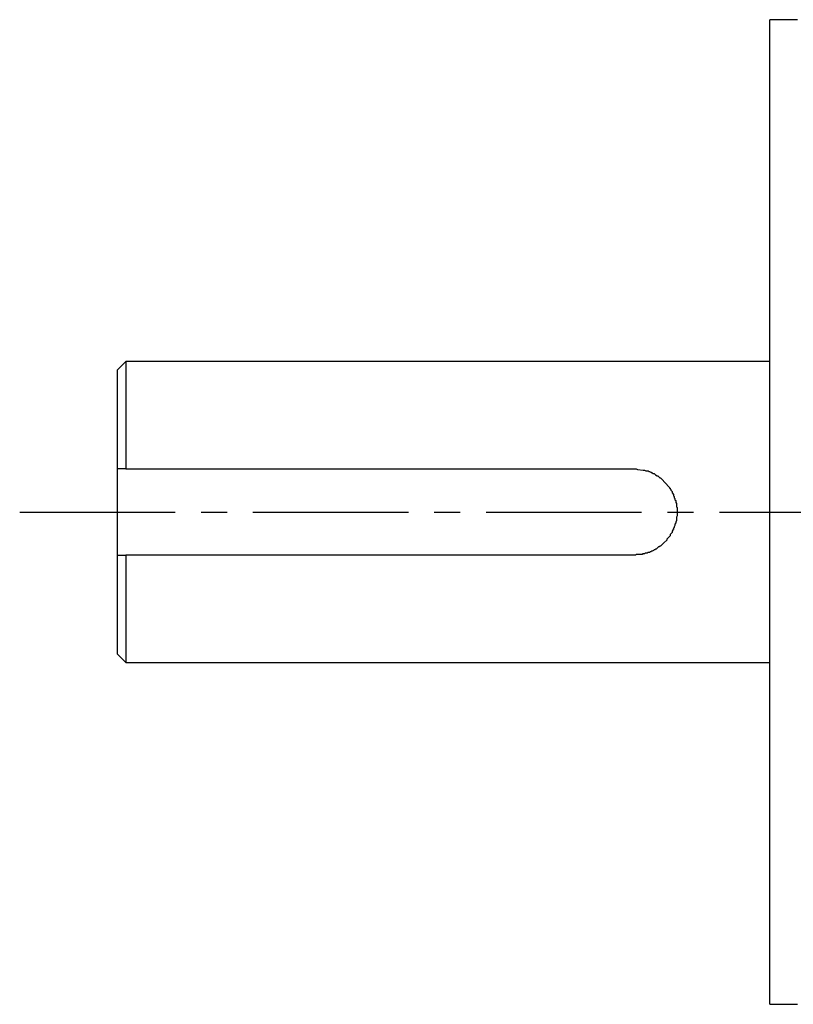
# Model space of a CAD drawing. Header units: millimetres. Extents: x 31236 to 33897, y 9912 to 10933.
# Tile 31 of 47: x 32257 to 32304, y 10409 to 10469. Entities that reach past the tile are written whole.
import ezdxf

# ---------------------------------------------------------------- set-up
doc = ezdxf.new("R2010")
doc.units = ezdxf.units.MM
doc.linetypes.add('CENTER2', pattern=[28.575, 19.05, -3.175, 3.175, -3.175])
doc.layers.add('Center', color=1, linetype='CENTER2')
doc.layers.add('Z_entity', color=7, linetype='Continuous')

msp = doc.modelspace()

# ---------------------------------------------------------------- linework, layer by layer
at = {"layer": 'Center', "ltscale": 0.5}
msp.add_line((32256.77, 10438.759), (32398.196, 10438.759), dxfattribs=at)
at = {"layer": 'Z_entity', "color": 0, "lineweight": -3}
for p, q in [((32302.715, 10408.62), (32302.715, 10468.898)), ((32304.41, 10468.898), (32302.715, 10468.898)), ((32263.278, 10447.972), (32262.77, 10447.464)), ((32262.77, 10441.407), (32262.77, 10447.464)), ((32263.278, 10447.972), (32263.278, 10441.407)), ((32302.715, 10447.972), (32263.278, 10447.972)), ((32262.77, 10436.112), (32262.77, 10441.407)), ((32263.278, 10441.407), (32262.77, 10441.407)), ((32263.278, 10441.407), (32294.413, 10441.407)), ((32294.413, 10441.407), (32294.54, 10441.407)), ((32294.54, 10441.407), (32294.625, 10441.364)), ((32294.625, 10441.364), (32294.964, 10441.322)), ((32294.964, 10441.322), (32295.048, 10441.322)), ((32295.048, 10441.322), (32295.133, 10441.28)), ((32295.133, 10441.28), (32295.26, 10441.28)), ((32295.26, 10441.28), (32295.302, 10441.237)), ((32295.302, 10441.237), (32295.345, 10441.237)), ((32295.345, 10441.237), (32295.43, 10441.195)), ((32295.43, 10441.195), (32295.472, 10441.195)), ((32295.472, 10441.195), (32295.472, 10441.153)), ((32295.472, 10441.153), (32295.514, 10441.153)), ((32295.514, 10441.153), (32295.557, 10441.11)), ((32295.557, 10441.11), (32295.641, 10441.11)), ((32295.641, 10441.11), (32295.684, 10441.068)), ((32295.684, 10441.068), (32295.726, 10441.025)), ((32295.726, 10441.025), (32295.811, 10440.983)), ((32295.811, 10440.983), (32295.853, 10440.983)), ((32295.853, 10440.983), (32295.98, 10440.856)), ((32295.98, 10440.856), (32296.023, 10440.856)), ((32296.023, 10440.856), (32296.107, 10440.771)), ((32296.107, 10440.771), (32296.531, 10440.305)), ((32296.531, 10440.305), (32296.573, 10440.263)), ((32296.573, 10440.263), (32296.573, 10440.221)), ((32296.573, 10440.221), (32296.616, 10440.221)), ((32296.616, 10440.221), (32296.616, 10440.178)), ((32296.616, 10440.178), (32296.658, 10440.136)), ((32296.658, 10440.136), (32296.658, 10440.094)), ((32296.658, 10440.094), (32296.7, 10440.051)), ((32296.7, 10440.051), (32296.743, 10440.009)), ((32296.743, 10440.009), (32296.743, 10439.924)), ((32296.743, 10439.924), (32296.827, 10439.839)), ((32296.827, 10439.839), (32296.827, 10439.755)), ((32296.827, 10439.755), (32296.87, 10439.712)), ((32296.87, 10439.712), (32296.87, 10439.628)), ((32296.87, 10439.628), (32296.912, 10439.585)), ((32296.912, 10439.585), (32296.912, 10439.5)), ((32296.912, 10439.5), (32296.955, 10439.458)), ((32296.955, 10439.458), (32296.955, 10439.331)), ((32296.955, 10439.331), (32296.997, 10439.289)), ((32296.997, 10439.289), (32296.997, 10439.077)), ((32296.997, 10439.077), (32297.039, 10439.035)), ((32297.039, 10439.035), (32297.039, 10438.526)), ((32297.039, 10438.526), (32296.997, 10438.441)), ((32296.997, 10438.441), (32296.997, 10438.23)), ((32296.87, 10437.806), (32296.827, 10437.764)), ((32296.912, 10437.933), (32296.87, 10437.848)), ((32296.87, 10437.848), (32296.87, 10437.806)), ((32296.955, 10438.103), (32296.912, 10438.018)), ((32296.912, 10438.018), (32296.912, 10437.933)), ((32296.997, 10438.23), (32296.955, 10438.145)), ((32296.955, 10438.145), (32296.955, 10438.103)), ((32296.616, 10437.298), (32296.404, 10437.086)), ((32296.743, 10437.51), (32296.616, 10437.382)), ((32296.616, 10437.382), (32296.616, 10437.298)), ((32296.785, 10437.637), (32296.743, 10437.594)), ((32296.743, 10437.594), (32296.743, 10437.51)), ((32296.827, 10437.679), (32296.785, 10437.679)), ((32296.785, 10437.679), (32296.785, 10437.637)), ((32296.827, 10437.764), (32296.827, 10437.679)), ((32295.896, 10436.62), (32295.768, 10436.493)), ((32295.938, 10436.62), (32295.896, 10436.62)), ((32295.98, 10436.662), (32295.938, 10436.62)), ((32296.023, 10436.662), (32295.98, 10436.662)), ((32296.192, 10436.832), (32296.023, 10436.662)), ((32296.234, 10436.874), (32296.192, 10436.832)), ((32296.404, 10437.044), (32296.234, 10436.874)), ((32296.404, 10437.086), (32296.404, 10437.044)), ((32262.77, 10430.054), (32262.77, 10436.112)), ((32262.77, 10436.112), (32263.278, 10436.112)), ((32294.413, 10436.112), (32263.278, 10436.112)), ((32263.278, 10436.112), (32263.278, 10429.546)), ((32294.498, 10436.112), (32294.413, 10436.112)), ((32294.54, 10436.154), (32294.498, 10436.112)), ((32294.921, 10436.154), (32294.54, 10436.154)), ((32295.048, 10436.196), (32294.921, 10436.196)), ((32294.921, 10436.196), (32294.921, 10436.154)), ((32295.091, 10436.239), (32295.048, 10436.196)), ((32295.218, 10436.239), (32295.091, 10436.239)), ((32295.26, 10436.281), (32295.218, 10436.239)), ((32295.345, 10436.281), (32295.26, 10436.281)), ((32295.387, 10436.323), (32295.345, 10436.281)), ((32295.43, 10436.323), (32295.387, 10436.323)), ((32295.472, 10436.366), (32295.43, 10436.323)), ((32295.514, 10436.366), (32295.472, 10436.366)), ((32295.599, 10436.408), (32295.514, 10436.366)), ((32295.641, 10436.451), (32295.599, 10436.408)), ((32295.684, 10436.451), (32295.641, 10436.451)), ((32295.726, 10436.493), (32295.684, 10436.451)), ((32295.768, 10436.493), (32295.726, 10436.493)), ((32262.77, 10430.054), (32263.278, 10429.546)), ((32263.278, 10429.546), (32302.715, 10429.546)), ((32302.715, 10408.62), (32304.41, 10408.62))]:
    msp.add_line(p, q, dxfattribs=at)

doc.saveas('drawing.dxf')
